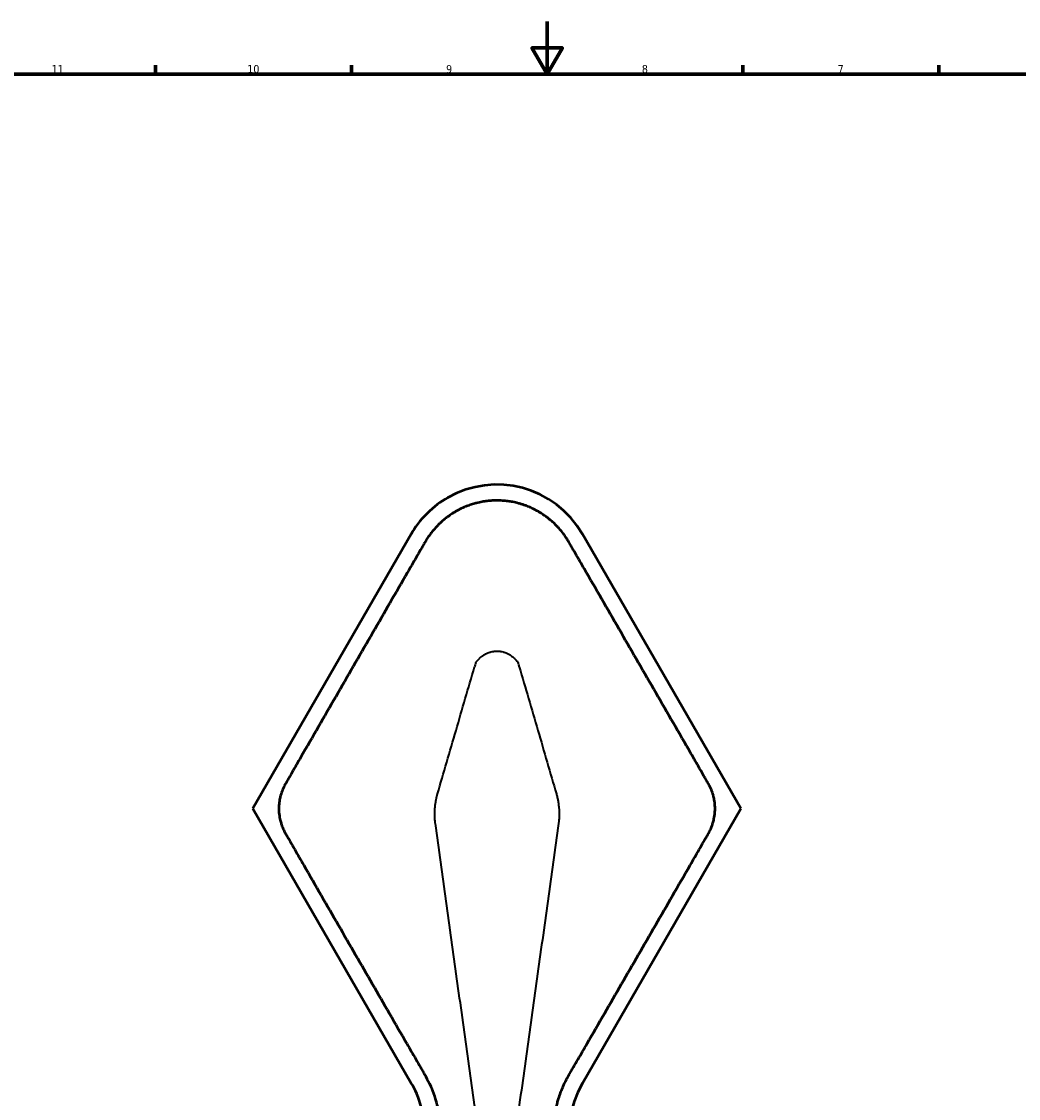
# Model space of a CAD drawing. Header units: inches. Extents: x -446 to 743, y -312 to 529.
# Tile 5 of 7: x -51 to 327, y 120 to 529. Entities that reach past the tile are written whole.
import ezdxf

# ---------------------------------------------------------------- set-up
doc = ezdxf.new("R2010")
doc.units = ezdxf.units.IN
doc.header["$MEASUREMENT"] = 0
doc.layers.add('Visible (ANSI)', color=7, linetype='Continuous')
doc.layers.add('Visible Narrow (ANSI)', color=7, linetype='Continuous')

# ---------------------------------------------------------------- blocks, each defined once
blk = doc.blocks.new('block 3')
at = {"color": 7, "lineweight": 70, "true_color": 0xffffff}
blk.add_lwpolyline([(-425.91, -291.92), (-425.91, 508.98), (722.95, 508.98), (722.95, -291.92), (-425.91, -291.92)], dxfattribs=at)
blk = doc.blocks.new('block 5')
at = {"color": 7, "lineweight": 70, "true_color": 0xffffff}
blk.add_lwpolyline([(148.52, 528.98), (148.52, 508.98), (142.75, 518.98), (154.29, 518.98), (148.52, 508.98)], dxfattribs=at)
blk = doc.blocks.new('block 19')
at = {"color": 7, "lineweight": 70, "true_color": 0xffffff}
blk.add_lwpolyline([(-0.09, 508.98), (-0.09, 512.43)], dxfattribs=at)
blk = doc.blocks.new('block 21')
at = {"color": 7, "lineweight": 70, "true_color": 0xffffff}
blk.add_lwpolyline([(74.22, 508.98), (74.22, 512.43)], dxfattribs=at)
blk = doc.blocks.new('block 23')
at = {"color": 7, "lineweight": 70, "true_color": 0xffffff}
blk.add_lwpolyline([(222.82, 508.98), (222.82, 512.43)], dxfattribs=at)
blk = doc.blocks.new('block 25')
at = {"color": 7, "lineweight": 70, "true_color": 0xffffff}
blk.add_lwpolyline([(297.13, 508.98), (297.13, 512.43)], dxfattribs=at)
blk = doc.blocks.new('block 48')
at = {"color": 7, "true_color": 0xffffff, "insert": (258.79, 509.38), "char_height": 3.0476, "attachment_point": 7}
blk.add_mtext('\\fTahoma|b0|i0|c0|p34;\\W1;7', dxfattribs=at)
blk = doc.blocks.new('block 50')
at = {"color": 7, "true_color": 0xffffff, "insert": (184.48, 509.38), "char_height": 3.0476, "attachment_point": 7}
blk.add_mtext('\\fTahoma|b0|i0|c0|p34;\\W1;8', dxfattribs=at)
blk = doc.blocks.new('block 52')
at = {"color": 7, "true_color": 0xffffff, "insert": (110.18, 509.38), "char_height": 3.0476, "attachment_point": 7}
blk.add_mtext('\\fTahoma|b0|i0|c0|p34;\\W1;9', dxfattribs=at)
blk = doc.blocks.new('block 54')
at = {"color": 7, "true_color": 0xffffff, "insert": (34.73, 509.38), "char_height": 3.0476, "attachment_point": 7}
blk.add_mtext('\\fTahoma|b0|i0|c0|p34;\\W1;10', dxfattribs=at)
blk = doc.blocks.new('block 56')
at = {"color": 7, "true_color": 0xffffff, "insert": (-39.57, 509.38), "char_height": 3.0476, "attachment_point": 7}
blk.add_mtext('\\fTahoma|b0|i0|c0|p34;\\W1;11', dxfattribs=at)
blk = doc.blocks.new('block 2')
for name in ['block 5', 'block 56', 'block 19', 'block 54', 'block 21', 'block 52', 'block 50', 'block 23', 'block 48', 'block 25', 'block 3']:
    blk.add_blockref(name, (0, 0))
blk = doc.blocks.new('block 112')
at = {"layer": 'Visible Narrow (ANSI)', "color": 7, "lineweight": 35, "true_color": 0xffffff}
blk.add_lwpolyline([(96.96, 334.42), (96.96, 334.42)], dxfattribs=at)
blk = doc.blocks.new('block 145')
at = {"layer": 'Visible Narrow (ANSI)', "color": 7, "lineweight": 35, "true_color": 0xffffff}
blk.add_open_spline([(122.61, 106.68), (121.88, 111.58), (121.17, 116.49), (120.48, 121.4), (119.78, 126.3), (119.09, 131.21), (118.4, 136.13), (117.02, 145.95), (115.66, 155.77), (114.29, 165.6), (112.93, 175.42), (111.56, 185.25), (110.2, 195.07), (108.83, 204.9), (107.46, 214.72), (106.1, 224.55)], degree=3, knots=[0, 0, 0, 0, 1, 1, 1, 2, 2, 2, 3, 3, 3, 4, 4, 4, 5, 5, 5, 5], dxfattribs=at)
blk = doc.blocks.new('block 146')
at = {"layer": 'Visible Narrow (ANSI)', "color": 7, "lineweight": 35, "true_color": 0xffffff}
blk.add_open_spline([(106.1, 224.55), (106.08, 224.63), (106.07, 224.73), (106.06, 224.82), (106.06, 224.85), (106.05, 224.87), (106.05, 224.89), (106.04, 225.01), (106.02, 225.13), (106.01, 225.24), (105.98, 225.47), (105.96, 225.69), (105.94, 225.92), (105.94, 225.93), (105.94, 225.94), (105.94, 225.95), (105.9, 226.4), (105.88, 226.86), (105.86, 227.31), (105.86, 227.33), (105.86, 227.35), (105.86, 227.37), (105.83, 228.28), (105.85, 229.17), (105.92, 230.07), (105.92, 230.11), (105.92, 230.15), (105.93, 230.2), (105.99, 231.07), (106.1, 231.93), (106.24, 232.8), (106.25, 232.86), (106.27, 232.93), (106.28, 232.99), (106.35, 233.38), (106.42, 233.76), (106.51, 234.15), (106.52, 234.23), (106.54, 234.31), (106.56, 234.38), (106.59, 234.53), (106.63, 234.68), (106.66, 234.82), (106.68, 234.91), (106.71, 234.99), (106.73, 235.08), (106.73, 235.1), (106.74, 235.13), (106.75, 235.16), (106.76, 235.21), (106.78, 235.27), (106.79, 235.32), (106.8, 235.35), (106.81, 235.38), (106.81, 235.41), (106.82, 235.41), (106.82, 235.42), (106.82, 235.42), (106.82, 235.45), (106.83, 235.47), (106.84, 235.49)], degree=3, knots=[0, 0, 0, 0, 1, 1, 1, 2, 2, 2, 3, 3, 3, 4, 4, 4, 5, 5, 5, 6, 6, 6, 7, 7, 7, 8, 8, 8, 9, 9, 9, 10, 10, 10, 11, 11, 11, 12, 12, 12, 13, 13, 13, 14, 14, 14, 15, 15, 15, 16, 16, 16, 17, 17, 17, 18, 18, 18, 19, 19, 19, 20, 20, 20, 20], dxfattribs=at)
blk = doc.blocks.new('block 147')
at = {"layer": 'Visible Narrow (ANSI)', "color": 7, "lineweight": 35, "true_color": 0xffffff}
blk.add_open_spline([(106.84, 235.49), (106.85, 235.53), (106.86, 235.57), (106.87, 235.62), (106.89, 235.66), (106.9, 235.7), (106.91, 235.74)], degree=3, knots=[0, 0, 0, 0, 1, 1, 1, 2, 2, 2, 2], dxfattribs=at)
blk = doc.blocks.new('block 148')
at = {"layer": 'Visible Narrow (ANSI)', "color": 7, "lineweight": 35, "true_color": 0xffffff}
blk.add_open_spline([(106.91, 235.74), (109.25, 243.78), (111.6, 251.83), (113.94, 259.87), (116.28, 267.91), (118.62, 275.96), (120.98, 283.99)], degree=3, knots=[0, 0, 0, 0, 1, 1, 1, 2, 2, 2, 2], dxfattribs=at)
blk = doc.blocks.new('block 149')
at = {"layer": 'Visible Narrow (ANSI)', "color": 7, "lineweight": 35, "true_color": 0xffffff}
blk.add_open_spline([(121.44, 285.55), (121.32, 285.16), (121.1, 284.38), (120.98, 283.99)], degree=3, dxfattribs=at)
blk = doc.blocks.new('block 150')
at = {"layer": 'Visible Narrow (ANSI)', "color": 7, "lineweight": 35, "true_color": 0xffffff}
blk.add_open_spline([(121.44, 285.55), (121.44, 285.55), (121.45, 285.56), (121.45, 285.57), (121.46, 285.58), (121.47, 285.59), (121.47, 285.6), (121.5, 285.63), (121.53, 285.67), (121.55, 285.71), (121.58, 285.75), (121.61, 285.79), (121.65, 285.83), (121.72, 285.93), (121.79, 286.02), (121.87, 286.11), (121.96, 286.23), (122.06, 286.35), (122.16, 286.47), (122.26, 286.58), (122.35, 286.69), (122.45, 286.8), (122.62, 286.98), (122.8, 287.16), (122.98, 287.34), (122.99, 287.35), (123.01, 287.36), (123.02, 287.38), (123.21, 287.55), (123.41, 287.72), (123.61, 287.88), (123.7, 287.96), (123.79, 288.03), (123.89, 288.1), (123.99, 288.18), (124.1, 288.25), (124.21, 288.33), (124.41, 288.47), (124.62, 288.6), (124.83, 288.72), (124.85, 288.73), (124.87, 288.74), (124.89, 288.75), (125.08, 288.86), (125.27, 288.96), (125.46, 289.05), (125.63, 289.13), (125.79, 289.21), (125.96, 289.28), (126.23, 289.38), (126.5, 289.48), (126.77, 289.56), (126.88, 289.6), (126.99, 289.63), (127.1, 289.66), (127.44, 289.75), (127.77, 289.82), (128.11, 289.87), (128.56, 289.94), (129.01, 289.97), (129.47, 289.97), (129.47, 289.97), (129.47, 289.97), (129.48, 289.97), (129.88, 289.97), (130.27, 289.94), (130.66, 289.89), (130.72, 289.88), (130.79, 289.88), (130.85, 289.87), (131.18, 289.82), (131.51, 289.75), (131.83, 289.66), (131.95, 289.63), (132.07, 289.59), (132.19, 289.56), (132.46, 289.47), (132.72, 289.38), (132.97, 289.28), (133.15, 289.2), (133.33, 289.13), (133.5, 289.04), (133.69, 288.95), (133.87, 288.86), (134.05, 288.76), (134.08, 288.74), (134.1, 288.72), (134.13, 288.7), (134.35, 288.58), (134.55, 288.45), (134.75, 288.31), (134.85, 288.24), (134.95, 288.17), (135.05, 288.1), (135.36, 287.87), (135.66, 287.62), (135.94, 287.35), (135.95, 287.35), (135.95, 287.34), (135.96, 287.34), (136.15, 287.15), (136.34, 286.96), (136.52, 286.77), (136.61, 286.67), (136.69, 286.57), (136.78, 286.47), (136.79, 286.46), (136.8, 286.45), (136.8, 286.44), (136.9, 286.32), (137, 286.2), (137.1, 286.08), (137.21, 285.95), (137.31, 285.81), (137.41, 285.68), (137.42, 285.66), (137.44, 285.64), (137.45, 285.62), (137.46, 285.6), (137.48, 285.59), (137.49, 285.57), (137.49, 285.56), (137.5, 285.55), (137.5, 285.55)], degree=3, knots=[0, 0, 0, 0, 1, 1, 1, 2, 2, 2, 3, 3, 3, 4, 4, 4, 5, 5, 5, 6, 6, 6, 7, 7, 7, 8, 8, 8, 9, 9, 9, 10, 10, 10, 11, 11, 11, 12, 12, 12, 13, 13, 13, 14, 14, 14, 15, 15, 15, 16, 16, 16, 17, 17, 17, 18, 18, 18, 19, 19, 19, 20, 20, 20, 21, 21, 21, 22, 22, 22, 23, 23, 23, 24, 24, 24, 25, 25, 25, 26, 26, 26, 27, 27, 27, 28, 28, 28, 29, 29, 29, 30, 30, 30, 31, 31, 31, 32, 32, 32, 33, 33, 33, 34, 34, 34, 35, 35, 35, 36, 36, 36, 37, 37, 37, 38, 38, 38, 39, 39, 39, 40, 40, 40, 41, 41, 41, 41], dxfattribs=at)
blk = doc.blocks.new('block 151')
at = {"layer": 'Visible Narrow (ANSI)', "color": 7, "lineweight": 35, "true_color": 0xffffff}
blk.add_open_spline([(137.96, 283.99), (137.85, 284.38), (137.62, 285.16), (137.5, 285.55)], degree=3, dxfattribs=at)
blk = doc.blocks.new('block 152')
at = {"layer": 'Visible Narrow (ANSI)', "color": 7, "lineweight": 35, "true_color": 0xffffff}
blk.add_open_spline([(137.96, 283.99), (140.32, 275.96), (142.66, 267.91), (145, 259.87), (147.34, 251.83), (149.69, 243.78), (152.03, 235.74)], degree=3, knots=[0, 0, 0, 0, 1, 1, 1, 2, 2, 2, 2], dxfattribs=at)
blk = doc.blocks.new('block 153')
at = {"layer": 'Visible Narrow (ANSI)', "color": 7, "lineweight": 35, "true_color": 0xffffff}
blk.add_open_spline([(152.03, 235.74), (152.04, 235.7), (152.06, 235.66), (152.07, 235.62), (152.08, 235.57), (152.09, 235.53), (152.1, 235.49)], degree=3, knots=[0, 0, 0, 0, 1, 1, 1, 2, 2, 2, 2], dxfattribs=at)
blk = doc.blocks.new('block 154')
at = {"layer": 'Visible Narrow (ANSI)', "color": 7, "lineweight": 35, "true_color": 0xffffff}
blk.add_open_spline([(152.1, 235.49), (152.11, 235.47), (152.12, 235.45), (152.12, 235.42), (152.12, 235.42), (152.13, 235.41), (152.13, 235.41), (152.16, 235.3), (152.19, 235.19), (152.21, 235.08), (152.27, 234.85), (152.33, 234.61), (152.38, 234.38), (152.49, 233.91), (152.58, 233.45), (152.67, 232.98), (152.68, 232.91), (152.69, 232.85), (152.7, 232.78), (152.85, 231.91), (152.95, 231.03), (153.02, 230.16), (153.02, 230.12), (153.02, 230.08), (153.03, 230.04), (153.09, 229.15), (153.11, 228.25), (153.08, 227.35), (153.08, 227.33), (153.08, 227.31), (153.08, 227.3), (153.06, 226.85), (153.04, 226.4), (153, 225.95), (153, 225.94), (153, 225.93), (153, 225.92), (152.98, 225.69), (152.96, 225.47), (152.93, 225.24), (152.92, 225.13), (152.91, 225.01), (152.89, 224.89), (152.88, 224.8), (152.87, 224.7), (152.85, 224.61), (152.85, 224.59), (152.85, 224.57), (152.85, 224.55)], degree=3, knots=[0, 0, 0, 0, 1, 1, 1, 2, 2, 2, 3, 3, 3, 4, 4, 4, 5, 5, 5, 6, 6, 6, 7, 7, 7, 8, 8, 8, 9, 9, 9, 10, 10, 10, 11, 11, 11, 12, 12, 12, 13, 13, 13, 14, 14, 14, 15, 15, 15, 16, 16, 16, 16], dxfattribs=at)
blk = doc.blocks.new('block 155')
at = {"layer": 'Visible Narrow (ANSI)', "color": 7, "lineweight": 35, "true_color": 0xffffff}
blk.add_open_spline([(152.85, 224.55), (151.48, 214.72), (150.11, 204.9), (148.74, 195.07), (147.38, 185.25), (146.01, 175.42), (144.65, 165.6), (143.28, 155.77), (141.92, 145.95), (140.54, 136.13), (139.85, 131.21), (139.16, 126.3), (138.47, 121.4), (137.77, 116.49), (137.06, 111.58), (136.33, 106.68)], degree=3, knots=[0, 0, 0, 0, 1, 1, 1, 2, 2, 2, 3, 3, 3, 4, 4, 4, 5, 5, 5, 5], dxfattribs=at)
blk = doc.blocks.new('block 179')
at = {"layer": 'Visible (ANSI)', "color": 7, "lineweight": 50, "true_color": 0xffffff}
blk.add_lwpolyline([(161.91, 125.94), (222.09, 230.18)], dxfattribs=at)
blk = doc.blocks.new('block 180')
at = {"layer": 'Visible (ANSI)', "color": 7, "lineweight": 50, "true_color": 0xffffff}
blk.add_lwpolyline([(222.02, 230.18), (222.09, 230.18)], dxfattribs=at)
blk = doc.blocks.new('block 181')
at = {"layer": 'Visible (ANSI)', "color": 7, "lineweight": 50, "true_color": 0xffffff}
blk.add_open_spline([(64.49, 69.7), (85.2, 69.7), (101.99, 86.49), (101.99, 107.19), (102.29, 112.65), (99.95, 121.37), (96.96, 125.94)], degree=3, knots=[0, 0, 0, 0, 1, 1, 1, 2, 2, 2, 2], dxfattribs=at)
blk = doc.blocks.new('block 182')
at = {"layer": 'Visible (ANSI)', "color": 7, "lineweight": 50, "true_color": 0xffffff}
blk.add_lwpolyline([(36.85, 230.18), (36.78, 230.18)], dxfattribs=at)
blk = doc.blocks.new('block 183')
at = {"layer": 'Visible (ANSI)', "color": 7, "lineweight": 50, "true_color": 0xffffff}
blk.add_lwpolyline([(36.78, 230.18), (96.96, 125.94)], dxfattribs=at)
blk = doc.blocks.new('block 184')
at = {"layer": 'Visible (ANSI)', "color": 7, "lineweight": 50, "true_color": 0xffffff}
blk.add_lwpolyline([(96.96, 334.42), (36.78, 230.18)], dxfattribs=at)
blk = doc.blocks.new('block 185')
at = {"layer": 'Visible (ANSI)', "color": 7, "lineweight": 50, "true_color": 0xffffff}
blk.add_open_spline([(161.91, 334.42), (151.55, 352.35), (128.62, 358.5), (110.69, 348.14), (105.81, 345.67), (99.43, 339.3), (96.96, 334.42)], degree=3, knots=[0, 0, 0, 0, 1, 1, 1, 2, 2, 2, 2], dxfattribs=at)
blk = doc.blocks.new('block 186')
at = {"layer": 'Visible (ANSI)', "color": 7, "lineweight": 50, "true_color": 0xffffff}
blk.add_lwpolyline([(222.09, 230.18), (161.91, 334.42)], dxfattribs=at)
blk = doc.blocks.new('block 187')
at = {"layer": 'Visible (ANSI)', "color": 7, "lineweight": 50, "true_color": 0xffffff}
blk.add_open_spline([(161.91, 125.94), (151.55, 108.01), (157.7, 85.08), (175.63, 74.72), (180.21, 71.74), (188.92, 69.4), (194.38, 69.7)], degree=3, knots=[0, 0, 0, 0, 1, 1, 1, 2, 2, 2, 2], dxfattribs=at)
blk = doc.blocks.new('block 213')
at = {"layer": 'Visible (ANSI)', "color": 7, "lineweight": 50, "true_color": 0xffffff}
blk.add_open_spline([(156.75, 85.42), (156.17, 86.42), (155.63, 87.44), (155.13, 88.49), (154.88, 89.02), (154.64, 89.55), (154.41, 90.09), (154.27, 90.41), (154.14, 90.73), (154.01, 91.05), (153.76, 91.68), (153.53, 92.32), (153.31, 92.96), (153.05, 93.7), (152.81, 94.45), (152.6, 95.21), (152.53, 95.43), (152.47, 95.66), (152.41, 95.88), (152.31, 96.27), (152.21, 96.66), (152.11, 97.05), (152.02, 97.42), (151.94, 97.79), (151.86, 98.16), (151.83, 98.33), (151.79, 98.5), (151.76, 98.67), (151.66, 99.16), (151.57, 99.66), (151.49, 100.15), (151.42, 100.6), (151.35, 101.04), (151.29, 101.48), (151.22, 102.04), (151.16, 102.6), (151.1, 103.16), (151.03, 103.98), (150.98, 104.8), (150.95, 105.63), (150.93, 106.13), (150.92, 106.63), (150.92, 107.13), (150.92, 107.8), (150.93, 108.47), (150.96, 109.14), (150.98, 109.42), (150.99, 109.7), (151.01, 109.97), (151.06, 110.74), (151.13, 111.5), (151.22, 112.26), (151.24, 112.45), (151.27, 112.64), (151.29, 112.82), (151.38, 113.49), (151.48, 114.14), (151.6, 114.8), (151.81, 116.01), (152.08, 117.21), (152.4, 118.4), (152.54, 118.94), (152.7, 119.48), (152.86, 120.01), (153.1, 120.78), (153.36, 121.54), (153.64, 122.29), (153.82, 122.79), (154.01, 123.28), (154.22, 123.77), (154.35, 124.09), (154.48, 124.41), (154.62, 124.72), (154.97, 125.51), (155.34, 126.3), (155.74, 127.07), (155.94, 127.45), (156.14, 127.83), (156.35, 128.21), (156.37, 128.25), (156.39, 128.28), (156.41, 128.32), (156.6, 128.65), (156.73, 128.88), (156.75, 128.91)], degree=3, knots=[0, 0, 0, 0, 1, 1, 1, 2, 2, 2, 3, 3, 3, 4, 4, 4, 5, 5, 5, 6, 6, 6, 7, 7, 7, 8, 8, 8, 9, 9, 9, 10, 10, 10, 11, 11, 11, 12, 12, 12, 13, 13, 13, 14, 14, 14, 15, 15, 15, 16, 16, 16, 17, 17, 17, 18, 18, 18, 19, 19, 19, 20, 20, 20, 21, 21, 21, 22, 22, 22, 23, 23, 23, 24, 24, 24, 25, 25, 25, 26, 26, 26, 27, 27, 27, 28, 28, 28, 28], dxfattribs=at)
blk = doc.blocks.new('block 214')
at = {"layer": 'Visible (ANSI)', "color": 7, "lineweight": 50, "true_color": 0xffffff}
blk.add_open_spline([(156.75, 128.91), (156.75, 128.91), (156.77, 128.96), (156.78, 128.96), (156.78, 128.97), (156.79, 128.99), (156.8, 129.01), (156.82, 129.04), (156.84, 129.07), (156.86, 129.1), (156.9, 129.17), (156.93, 129.23), (156.97, 129.3), (157.04, 129.43), (157.12, 129.55), (157.19, 129.68), (157.34, 129.94), (157.49, 130.2), (157.64, 130.45), (157.93, 130.96), (158.23, 131.47), (158.52, 131.98), (159.1, 132.98), (159.69, 134.01), (160.27, 135.01), (161.39, 136.95), (162.61, 139.07), (163.7, 140.96), (165.92, 144.8), (168.14, 148.65), (170.36, 152.49), (174.65, 159.92), (178.94, 167.35), (183.23, 174.78), (187.55, 182.27), (191.87, 189.75), (196.2, 197.24), (198.41, 201.07), (200.62, 204.9), (202.84, 208.74), (203.97, 210.7), (205.1, 212.67), (206.24, 214.63), (206.81, 215.63), (207.39, 216.63), (207.97, 217.62), (208.26, 218.13), (208.55, 218.63), (208.84, 219.13), (208.98, 219.38), (209.13, 219.64), (209.27, 219.89), (209.35, 220.02), (209.42, 220.14), (209.49, 220.27), (209.51, 220.29), (209.71, 220.65), (209.71, 220.65)], degree=3, knots=[0, 0, 0, 0, 1, 1, 1, 2, 2, 2, 3, 3, 3, 4, 4, 4, 5, 5, 5, 6, 6, 6, 7, 7, 7, 8, 8, 8, 9, 9, 9, 10, 10, 10, 11, 11, 11, 12, 12, 12, 13, 13, 13, 14, 14, 14, 15, 15, 15, 16, 16, 16, 17, 17, 17, 18, 18, 18, 19, 19, 19, 19], dxfattribs=at)
blk = doc.blocks.new('block 215')
at = {"layer": 'Visible (ANSI)', "color": 7, "lineweight": 50, "true_color": 0xffffff}
blk.add_open_spline([(209.71, 220.65), (209.73, 220.67), (209.74, 220.7), (209.76, 220.73), (209.77, 220.75), (209.79, 220.78), (209.8, 220.81), (209.83, 220.86), (209.86, 220.91), (209.89, 220.97), (209.95, 221.08), (210.01, 221.19), (210.07, 221.3), (210.19, 221.52), (210.3, 221.75), (210.42, 221.99), (210.65, 222.48), (210.86, 222.99), (211.06, 223.5), (211.19, 223.87), (211.32, 224.24), (211.43, 224.61), (211.6, 225.15), (211.74, 225.69), (211.85, 226.24), (212.02, 227.04), (212.14, 227.84), (212.2, 228.66), (212.24, 229.15), (212.26, 229.65), (212.26, 230.15), (212.26, 230.56), (212.24, 230.97), (212.22, 231.38), (212.17, 232.11), (212.08, 232.84), (211.95, 233.57), (211.9, 233.84), (211.84, 234.12), (211.78, 234.39), (211.67, 234.87), (211.54, 235.34), (211.4, 235.8), (211.18, 236.49), (210.93, 237.16), (210.64, 237.82), (210.5, 238.14), (210.35, 238.45), (210.2, 238.76), (210.12, 238.91), (210.04, 239.06), (209.96, 239.21), (209.92, 239.28), (209.88, 239.36), (209.84, 239.43), (209.82, 239.47), (209.8, 239.5), (209.78, 239.54), (209.75, 239.58), (209.73, 239.62), (209.71, 239.65)], degree=3, knots=[0, 0, 0, 0, 1, 1, 1, 2, 2, 2, 3, 3, 3, 4, 4, 4, 5, 5, 5, 6, 6, 6, 7, 7, 7, 8, 8, 8, 9, 9, 9, 10, 10, 10, 11, 11, 11, 12, 12, 12, 13, 13, 13, 14, 14, 14, 15, 15, 15, 16, 16, 16, 17, 17, 17, 18, 18, 18, 19, 19, 19, 20, 20, 20, 20], dxfattribs=at)
blk = doc.blocks.new('block 216')
at = {"layer": 'Visible (ANSI)', "color": 7, "lineweight": 50, "true_color": 0xffffff}
blk.add_open_spline([(209.71, 239.65), (209.7, 239.68), (209.68, 239.71), (209.66, 239.74), (209.64, 239.77), (209.63, 239.8), (209.61, 239.83), (209.57, 239.89), (209.54, 239.95), (209.51, 240.01), (209.44, 240.13), (209.37, 240.25), (209.3, 240.37), (209.16, 240.61), (209.02, 240.84), (208.88, 241.08), (208.61, 241.56), (208.33, 242.04), (208.05, 242.52), (207.5, 243.48), (206.95, 244.43), (206.4, 245.39), (205.3, 247.3), (204.19, 249.21), (203.09, 251.12), (200.89, 254.94), (198.68, 258.75), (196.48, 262.57), (192.06, 270.22), (187.65, 277.87), (183.23, 285.52), (178.87, 293.08), (174.5, 300.64), (170.14, 308.2), (167.92, 312.03), (165.71, 315.87), (163.49, 319.71), (162.37, 321.65), (161.25, 323.59), (160.13, 325.52), (159.57, 326.5), (159.01, 327.47), (158.44, 328.45), (158.16, 328.94), (157.88, 329.43), (157.6, 329.92), (157.45, 330.16), (157.31, 330.41), (157.17, 330.65), (157.1, 330.77), (157.03, 330.9), (156.96, 331.02), (156.92, 331.08), (156.89, 331.14), (156.85, 331.2), (156.84, 331.23), (156.82, 331.26), (156.8, 331.29), (156.8, 331.3), (156.75, 331.38), (156.75, 331.39)], degree=3, knots=[0, 0, 0, 0, 1, 1, 1, 2, 2, 2, 3, 3, 3, 4, 4, 4, 5, 5, 5, 6, 6, 6, 7, 7, 7, 8, 8, 8, 9, 9, 9, 10, 10, 10, 11, 11, 11, 12, 12, 12, 13, 13, 13, 14, 14, 14, 15, 15, 15, 16, 16, 16, 17, 17, 17, 18, 18, 18, 19, 19, 19, 20, 20, 20, 20], dxfattribs=at)
blk = doc.blocks.new('block 217')
at = {"layer": 'Visible (ANSI)', "color": 7, "lineweight": 50, "true_color": 0xffffff}
blk.add_open_spline([(156.75, 331.39), (156.67, 331.52), (156.57, 331.69), (156.45, 331.88), (156.27, 332.2), (156.03, 332.58), (155.74, 333.02), (155.59, 333.24), (155.43, 333.48), (155.26, 333.72), (155.16, 333.86), (155.06, 334), (154.96, 334.15), (154.88, 334.26), (154.79, 334.37), (154.71, 334.48), (154.2, 335.16), (153.67, 335.82), (153.11, 336.45), (152.81, 336.79), (152.51, 337.12), (152.19, 337.45), (152.05, 337.6), (151.9, 337.75), (151.75, 337.9), (151.26, 338.39), (150.76, 338.86), (150.24, 339.32), (149.9, 339.62), (149.55, 339.91), (149.19, 340.2), (149.01, 340.34), (148.83, 340.49), (148.64, 340.63), (147.88, 341.21), (147.1, 341.76), (146.29, 342.27), (146.11, 342.38), (145.93, 342.49), (145.74, 342.61), (145.57, 342.71), (145.4, 342.81), (145.23, 342.91), (144.37, 343.41), (143.49, 343.86), (142.59, 344.27), (142.37, 344.37), (142.15, 344.47), (141.92, 344.57), (141.79, 344.62), (141.66, 344.68), (141.53, 344.73), (141.24, 344.85), (140.95, 344.97), (140.66, 345.08), (140.3, 345.22), (139.95, 345.34), (139.59, 345.46), (139.19, 345.6), (138.79, 345.73), (138.39, 345.85), (138.21, 345.9), (138.03, 345.95), (137.85, 346), (137.77, 346.02), (137.7, 346.04), (137.62, 346.06), (136.89, 346.26), (136.15, 346.43), (135.4, 346.57), (134.82, 346.68), (134.24, 346.78), (133.65, 346.86), (133.63, 346.86), (133.62, 346.86), (133.6, 346.86), (132.92, 346.95), (132.23, 347.02), (131.55, 347.07), (131.16, 347.09), (130.77, 347.11), (130.38, 347.12), (130.08, 347.13), (129.78, 347.13), (129.47, 347.14), (129.47, 347.14), (129.47, 347.14), (129.47, 347.14), (129, 347.14), (128.52, 347.12), (128.04, 347.1), (127.79, 347.09), (127.54, 347.08), (127.29, 347.06), (126.63, 347.01), (125.96, 346.95), (125.29, 346.86), (124.83, 346.8), (124.38, 346.72), (123.92, 346.64), (123.17, 346.51), (122.41, 346.34), (121.67, 346.15), (121.56, 346.13), (121.45, 346.1), (121.34, 346.07), (121.26, 346.05), (121.18, 346.02), (121.1, 346), (120.51, 345.84), (119.93, 345.66), (119.35, 345.47), (118.7, 345.25), (118.06, 345), (117.42, 344.74), (117.29, 344.68), (117.15, 344.63), (117.02, 344.57), (116.27, 344.25), (115.53, 343.89), (114.8, 343.51), (114.45, 343.32), (114.09, 343.13), (113.74, 342.93), (113.56, 342.82), (113.38, 342.71), (113.2, 342.61), (112.79, 342.36), (112.39, 342.1), (111.99, 341.84), (111.42, 341.46), (110.86, 341.05), (110.31, 340.63), (110.12, 340.49), (109.93, 340.34), (109.75, 340.2), (109.15, 339.71), (108.57, 339.21), (108, 338.69), (107.73, 338.44), (107.47, 338.18), (107.21, 337.92), (107.05, 337.77), (106.9, 337.61), (106.75, 337.45), (105.95, 336.62), (105.2, 335.75), (104.5, 334.84), (104.41, 334.72), (104.32, 334.6), (104.23, 334.48), (103.86, 333.98), (103.5, 333.47), (103.16, 332.96), (102.99, 332.7), (102.83, 332.44), (102.66, 332.17), (102.58, 332.04), (102.5, 331.91), (102.42, 331.77), (102.38, 331.71), (102.34, 331.64), (102.3, 331.57), (102.29, 331.55), (102.28, 331.53), (102.26, 331.5), (102.25, 331.49), (102.24, 331.47), (102.23, 331.45), (102.22, 331.43), (102.21, 331.41), (102.19, 331.39)], degree=3, knots=[0, 0, 0, 0, 1, 1, 1, 2, 2, 2, 3, 3, 3, 4, 4, 4, 5, 5, 5, 6, 6, 6, 7, 7, 7, 8, 8, 8, 9, 9, 9, 10, 10, 10, 11, 11, 11, 12, 12, 12, 13, 13, 13, 14, 14, 14, 15, 15, 15, 16, 16, 16, 17, 17, 17, 18, 18, 18, 19, 19, 19, 20, 20, 20, 21, 21, 21, 22, 22, 22, 23, 23, 23, 24, 24, 24, 25, 25, 25, 26, 26, 26, 27, 27, 27, 28, 28, 28, 29, 29, 29, 30, 30, 30, 31, 31, 31, 32, 32, 32, 33, 33, 33, 34, 34, 34, 35, 35, 35, 36, 36, 36, 37, 37, 37, 38, 38, 38, 39, 39, 39, 40, 40, 40, 41, 41, 41, 42, 42, 42, 43, 43, 43, 44, 44, 44, 45, 45, 45, 46, 46, 46, 47, 47, 47, 48, 48, 48, 49, 49, 49, 50, 50, 50, 51, 51, 51, 52, 52, 52, 53, 53, 53, 54, 54, 54, 55, 55, 55, 56, 56, 56, 57, 57, 57, 57], dxfattribs=at)
blk = doc.blocks.new('block 218')
at = {"layer": 'Visible (ANSI)', "color": 7, "lineweight": 50, "true_color": 0xffffff}
blk.add_open_spline([(102.19, 331.39), (102.19, 331.38), (102.14, 331.3), (102.14, 331.29), (102.12, 331.26), (102.11, 331.23), (102.09, 331.2), (102.05, 331.14), (102.02, 331.08), (101.98, 331.02), (101.91, 330.9), (101.84, 330.77), (101.77, 330.65), (101.63, 330.41), (101.49, 330.16), (101.35, 329.92), (101.06, 329.43), (100.78, 328.94), (100.5, 328.45), (99.94, 327.47), (99.37, 326.5), (98.81, 325.52), (97.69, 323.59), (96.57, 321.65), (95.45, 319.71), (93.24, 315.87), (91.02, 312.03), (88.8, 308.2), (84.44, 300.64), (80.08, 293.08), (75.71, 285.52), (71.29, 277.87), (66.88, 270.22), (62.46, 262.57), (60.26, 258.75), (58.05, 254.94), (55.85, 251.12), (54.75, 249.21), (53.65, 247.3), (52.54, 245.39), (51.99, 244.43), (51.44, 243.48), (50.89, 242.52), (50.61, 242.04), (50.33, 241.56), (50.06, 241.08), (49.92, 240.84), (49.78, 240.61), (49.64, 240.37), (49.57, 240.25), (49.5, 240.13), (49.44, 240.01), (49.4, 239.95), (49.37, 239.89), (49.33, 239.83), (49.31, 239.8), (49.3, 239.77), (49.28, 239.74), (49.26, 239.71), (49.25, 239.68), (49.23, 239.65)], degree=3, knots=[0, 0, 0, 0, 1, 1, 1, 2, 2, 2, 3, 3, 3, 4, 4, 4, 5, 5, 5, 6, 6, 6, 7, 7, 7, 8, 8, 8, 9, 9, 9, 10, 10, 10, 11, 11, 11, 12, 12, 12, 13, 13, 13, 14, 14, 14, 15, 15, 15, 16, 16, 16, 17, 17, 17, 18, 18, 18, 19, 19, 19, 20, 20, 20, 20], dxfattribs=at)
blk = doc.blocks.new('block 219')
at = {"layer": 'Visible (ANSI)', "color": 7, "lineweight": 50, "true_color": 0xffffff}
blk.add_open_spline([(49.23, 239.65), (49.21, 239.62), (49.19, 239.58), (49.17, 239.54), (49.15, 239.5), (49.13, 239.47), (49.1, 239.43), (49.06, 239.36), (49.02, 239.28), (48.98, 239.21), (48.9, 239.06), (48.82, 238.91), (48.75, 238.76), (48.59, 238.45), (48.44, 238.14), (48.3, 237.82), (48.01, 237.16), (47.76, 236.49), (47.54, 235.8), (47.4, 235.34), (47.27, 234.87), (47.16, 234.39), (47.1, 234.12), (47.04, 233.84), (46.99, 233.57), (46.86, 232.84), (46.77, 232.11), (46.72, 231.38), (46.7, 230.97), (46.68, 230.56), (46.68, 230.15), (46.68, 229.65), (46.7, 229.15), (46.74, 228.66), (46.81, 227.84), (46.92, 227.04), (47.09, 226.24), (47.2, 225.69), (47.34, 225.15), (47.51, 224.61), (47.62, 224.24), (47.75, 223.87), (47.88, 223.5), (48.08, 222.99), (48.29, 222.48), (48.53, 221.99), (48.64, 221.75), (48.75, 221.52), (48.87, 221.3), (48.93, 221.19), (48.99, 221.08), (49.05, 220.97), (49.08, 220.91), (49.11, 220.86), (49.14, 220.81), (49.15, 220.78), (49.17, 220.75), (49.18, 220.73), (49.2, 220.7), (49.21, 220.67), (49.23, 220.65)], degree=3, knots=[0, 0, 0, 0, 1, 1, 1, 2, 2, 2, 3, 3, 3, 4, 4, 4, 5, 5, 5, 6, 6, 6, 7, 7, 7, 8, 8, 8, 9, 9, 9, 10, 10, 10, 11, 11, 11, 12, 12, 12, 13, 13, 13, 14, 14, 14, 15, 15, 15, 16, 16, 16, 17, 17, 17, 18, 18, 18, 19, 19, 19, 20, 20, 20, 20], dxfattribs=at)
blk = doc.blocks.new('block 220')
at = {"layer": 'Visible (ANSI)', "color": 7, "lineweight": 50, "true_color": 0xffffff}
blk.add_open_spline([(49.23, 220.65), (49.23, 220.65), (49.43, 220.29), (49.45, 220.27), (49.52, 220.14), (49.59, 220.02), (49.67, 219.89), (49.81, 219.64), (49.96, 219.38), (50.1, 219.13), (50.4, 218.63), (50.69, 218.13), (50.98, 217.62), (51.55, 216.63), (52.13, 215.63), (52.7, 214.63), (53.84, 212.67), (54.97, 210.7), (56.11, 208.74), (58.32, 204.9), (60.53, 201.07), (62.75, 197.24), (67.07, 189.75), (71.39, 182.27), (75.71, 174.78), (80, 167.35), (84.29, 159.92), (88.58, 152.49), (90.8, 148.65), (93.02, 144.8), (95.24, 140.96), (96.38, 138.97), (97.53, 136.99), (98.67, 135.01), (99.25, 134.01), (99.84, 132.98), (100.42, 131.98), (100.71, 131.47), (101.01, 130.96), (101.3, 130.45), (101.45, 130.2), (101.6, 129.94), (101.75, 129.68), (101.82, 129.55), (101.9, 129.43), (101.97, 129.3), (102.01, 129.23), (102.05, 129.17), (102.08, 129.1), (102.1, 129.07), (102.12, 129.04), (102.14, 129.01), (102.15, 128.99), (102.16, 128.97), (102.17, 128.96), (102.17, 128.96), (102.19, 128.91), (102.19, 128.91)], degree=3, knots=[0, 0, 0, 0, 1, 1, 1, 2, 2, 2, 3, 3, 3, 4, 4, 4, 5, 5, 5, 6, 6, 6, 7, 7, 7, 8, 8, 8, 9, 9, 9, 10, 10, 10, 11, 11, 11, 12, 12, 12, 13, 13, 13, 14, 14, 14, 15, 15, 15, 16, 16, 16, 17, 17, 17, 18, 18, 18, 19, 19, 19, 19], dxfattribs=at)
blk = doc.blocks.new('block 221')
at = {"layer": 'Visible (ANSI)', "color": 7, "lineweight": 50, "true_color": 0xffffff}
blk.add_open_spline([(102.19, 128.91), (102.28, 128.76), (102.37, 128.6), (102.46, 128.44), (103.05, 127.39), (103.69, 126.14), (104.32, 124.72), (104.38, 124.6), (104.43, 124.47), (104.48, 124.35), (104.53, 124.23), (104.58, 124.12), (104.63, 124), (105.18, 122.69), (105.66, 121.36), (106.08, 120.01), (106.24, 119.49), (106.39, 118.96), (106.53, 118.44), (106.78, 117.51), (107, 116.59), (107.18, 115.66), (107.24, 115.37), (107.29, 115.09), (107.35, 114.8), (107.46, 114.15), (107.56, 113.49), (107.65, 112.83), (107.81, 111.61), (107.92, 110.38), (107.98, 109.14), (108, 108.62), (108.01, 108.11), (108.02, 107.59), (108.02, 107.45), (108.02, 107.31), (108.02, 107.17), (108.02, 106.42), (108, 105.66), (107.96, 104.91), (107.93, 104.33), (107.89, 103.74), (107.84, 103.16), (107.79, 102.68), (107.74, 102.21), (107.68, 101.73), (107.67, 101.65), (107.66, 101.58), (107.65, 101.5), (107.57, 100.91), (107.48, 100.32), (107.38, 99.73), (107.32, 99.38), (107.25, 99.03), (107.18, 98.68), (107.08, 98.13), (106.96, 97.59), (106.83, 97.05), (106.74, 96.67), (106.64, 96.29), (106.54, 95.91), (106.31, 95.06), (106.06, 94.22), (105.78, 93.4), (105.53, 92.65), (105.26, 91.91), (104.97, 91.17), (104.96, 91.13), (104.94, 91.09), (104.93, 91.05), (104.86, 90.88), (104.79, 90.71), (104.72, 90.54), (104.48, 89.96), (104.23, 89.39), (103.97, 88.83), (103.93, 88.74), (103.89, 88.65), (103.84, 88.57), (103.81, 88.49), (103.77, 88.41), (103.73, 88.33), (103.3, 87.44), (102.91, 86.7), (102.62, 86.17), (102.42, 85.82), (102.28, 85.56), (102.19, 85.42)], degree=3, knots=[0, 0, 0, 0, 1, 1, 1, 2, 2, 2, 3, 3, 3, 4, 4, 4, 5, 5, 5, 6, 6, 6, 7, 7, 7, 8, 8, 8, 9, 9, 9, 10, 10, 10, 11, 11, 11, 12, 12, 12, 13, 13, 13, 14, 14, 14, 15, 15, 15, 16, 16, 16, 17, 17, 17, 18, 18, 18, 19, 19, 19, 20, 20, 20, 21, 21, 21, 22, 22, 22, 23, 23, 23, 24, 24, 24, 25, 25, 25, 26, 26, 26, 27, 27, 27, 28, 28, 28, 29, 29, 29, 29], dxfattribs=at)

msp = doc.modelspace()

# ---------------------------------------------------------------- block references
msp.add_blockref('block 2', (0, 0))
at = {"layer": 'Visible (ANSI)'}
for name in ['block 185', 'block 217', 'block 184', 'block 218', 'block 216', 'block 186', 'block 219', 'block 215', 'block 182', 'block 183', 'block 179', 'block 180', 'block 220', 'block 214', 'block 221', 'block 213', 'block 181', 'block 187']:
    msp.add_blockref(name, (0, 0), dxfattribs=at)
at = {"layer": 'Visible Narrow (ANSI)'}
for name in ['block 112', 'block 150', 'block 148', 'block 149', 'block 151', 'block 152', 'block 146', 'block 147', 'block 153', 'block 154', 'block 145', 'block 155']:
    msp.add_blockref(name, (0, 0), dxfattribs=at)

doc.saveas('drawing.dxf')
